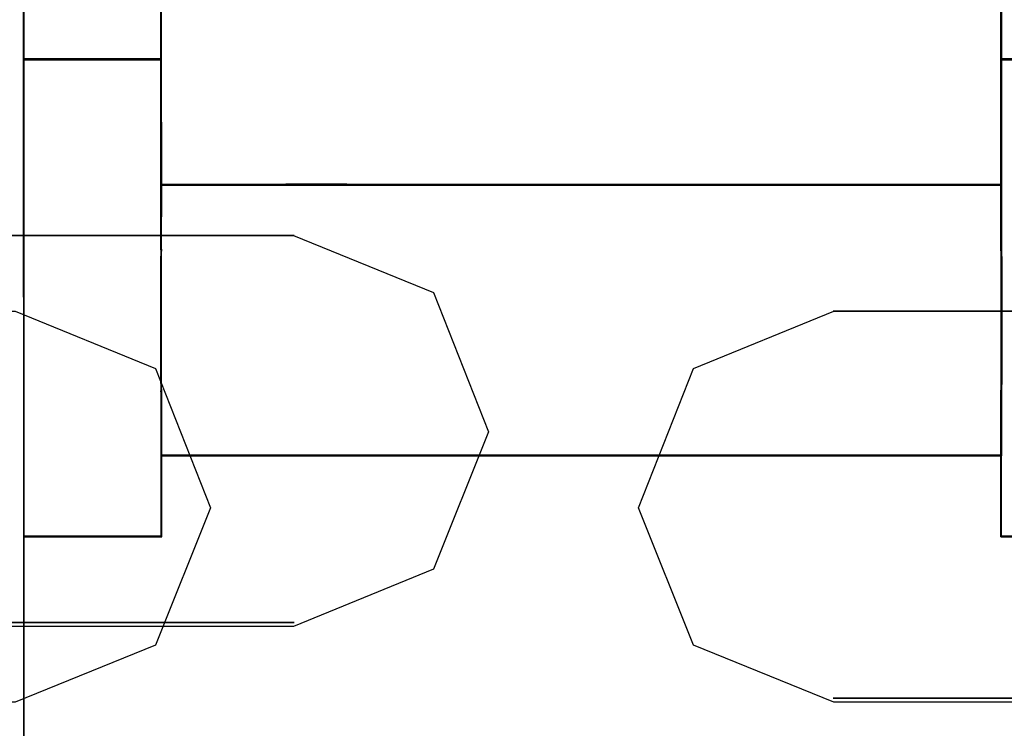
# Model space of a CAD drawing. Header units: millimetres. Extents: x 18084 to 52399, y 38174 to 56392.
# Tile 213 of 250: x 26215 to 26231, y 53665 to 53676. Entities that reach past the tile are written whole.
import ezdxf

# ---------------------------------------------------------------- set-up
doc = ezdxf.new("R2010")
doc.units = ezdxf.units.MM
doc.header["$LTSCALE"] = 100
doc.layers.add('30', color=7, linetype='Continuous')
doc.layers.add('45', color=7, linetype='Continuous')

msp = doc.modelspace()

# ---------------------------------------------------------------- linework, layer by layer
at = {"layer": '30', "color": 7}
for points in [[(26204.371, 53669.452), (26205.324, 53671.712), (26207.507, 53672.641), (26219.249, 53672.641), (26221.524, 53671.712), (26222.415, 53669.452), (26221.524, 53667.222), (26219.249, 53666.293), (26207.507, 53666.293), (26205.324, 53667.222), (26204.371, 53669.452)], [(26204.371, 53669.452), (26205.324, 53671.712), (26207.507, 53672.641), (26219.249, 53672.641), (26221.524, 53671.712), (26222.415, 53669.452), (26221.524, 53667.222), (26219.249, 53666.293), (26207.507, 53666.293), (26205.324, 53667.222), (26204.371, 53669.452)], [(26204.371, 53669.452), (26205.324, 53671.712), (26207.507, 53672.641), (26219.249, 53672.641), (26221.524, 53671.712), (26222.415, 53669.452), (26221.524, 53667.222), (26219.249, 53666.293), (26207.507, 53666.293), (26205.324, 53667.222), (26204.371, 53669.452)], [(26204.371, 53669.452), (26205.324, 53671.712), (26207.507, 53672.641), (26219.249, 53672.641), (26221.524, 53671.712), (26222.415, 53669.452), (26221.524, 53667.222), (26219.249, 53666.293), (26207.507, 53666.293), (26205.324, 53667.222), (26204.371, 53669.452)], [(26204.371, 53669.452), (26205.324, 53671.712), (26207.507, 53672.641), (26219.249, 53672.641), (26221.524, 53671.712), (26222.415, 53669.452), (26221.524, 53667.222), (26219.249, 53666.293), (26207.507, 53666.293), (26205.324, 53667.222), (26204.371, 53669.452)], [(26204.371, 53669.452), (26205.324, 53671.712), (26207.507, 53672.641), (26219.249, 53672.641), (26221.524, 53671.712), (26222.415, 53669.452), (26221.524, 53667.222), (26219.249, 53666.293), (26207.507, 53666.293), (26205.324, 53667.222), (26204.371, 53669.452)], [(26199.861, 53668.222), (26200.814, 53670.482), (26202.996, 53671.411), (26214.738, 53671.411), (26217.013, 53670.482), (26217.905, 53668.222), (26217.013, 53665.993), (26214.738, 53665.064), (26202.996, 53665.064), (26200.814, 53665.993), (26199.861, 53668.222)], [(26199.861, 53668.222), (26200.814, 53670.482), (26202.996, 53671.411), (26214.738, 53671.411), (26217.013, 53670.482), (26217.905, 53668.222), (26217.013, 53665.993), (26214.738, 53665.064), (26202.996, 53665.064), (26200.814, 53665.993), (26199.861, 53668.222)], [(26199.861, 53668.222), (26200.814, 53670.482), (26202.996, 53671.411), (26214.738, 53671.411), (26217.013, 53670.482), (26217.905, 53668.222), (26217.013, 53665.993), (26214.738, 53665.064), (26202.996, 53665.064), (26200.814, 53665.993), (26199.861, 53668.222)], [(26199.861, 53668.222), (26200.814, 53670.482), (26202.996, 53671.411), (26214.738, 53671.411), (26217.013, 53670.482), (26217.905, 53668.222), (26217.013, 53665.993), (26214.738, 53665.064), (26202.996, 53665.064), (26200.814, 53665.993), (26199.861, 53668.222)], [(26199.861, 53668.222), (26200.814, 53670.482), (26202.996, 53671.411), (26214.738, 53671.411), (26217.013, 53670.482), (26217.905, 53668.222), (26217.013, 53665.993), (26214.738, 53665.064), (26202.996, 53665.064), (26200.814, 53665.993), (26199.861, 53668.222)], [(26199.861, 53668.222), (26200.814, 53670.482), (26202.996, 53671.411), (26214.738, 53671.411), (26217.013, 53670.482), (26217.905, 53668.222), (26217.013, 53665.993), (26214.738, 53665.064), (26202.996, 53665.064), (26200.814, 53665.993), (26199.861, 53668.222)], [(26224.851, 53668.222), (26225.742, 53670.482), (26228.017, 53671.411), (26239.79, 53671.411), (26242.003, 53670.482), (26242.895, 53668.222), (26242.003, 53665.993), (26239.79, 53665.064), (26228.017, 53665.064), (26225.742, 53665.993), (26224.851, 53668.222)], [(26224.851, 53668.222), (26225.742, 53670.482), (26228.017, 53671.411), (26239.79, 53671.411), (26242.003, 53670.482), (26242.895, 53668.222), (26242.003, 53665.993), (26239.79, 53665.064), (26228.017, 53665.064), (26225.742, 53665.993), (26224.851, 53668.222)], [(26224.851, 53668.222), (26225.742, 53670.482), (26228.017, 53671.411), (26239.79, 53671.411), (26242.003, 53670.482), (26242.895, 53668.222), (26242.003, 53665.993), (26239.79, 53665.064), (26228.017, 53665.064), (26225.742, 53665.993), (26224.851, 53668.222)], [(26224.851, 53668.222), (26225.742, 53670.482), (26228.017, 53671.411), (26239.79, 53671.411), (26242.003, 53670.482), (26242.895, 53668.222), (26242.003, 53665.993), (26239.79, 53665.064), (26228.017, 53665.064), (26225.742, 53665.993), (26224.851, 53668.222)], [(26224.851, 53668.222), (26225.742, 53670.482), (26228.017, 53671.411), (26239.79, 53671.411), (26242.003, 53670.482), (26242.895, 53668.222), (26242.003, 53665.993), (26239.79, 53665.064), (26228.017, 53665.064), (26225.742, 53665.993), (26224.851, 53668.222)], [(26224.851, 53668.222), (26225.742, 53670.482), (26228.017, 53671.411), (26239.79, 53671.411), (26242.003, 53670.482), (26242.895, 53668.222), (26242.003, 53665.993), (26239.79, 53665.064), (26228.017, 53665.064), (26225.742, 53665.993), (26224.851, 53668.222)]]:
    msp.add_lwpolyline(points, close=True, dxfattribs=at)
at = {"layer": '30', "color": 59}
for points in [[(26204.371, 53669.452), (26205.324, 53671.712), (26207.507, 53672.641), (26219.249, 53672.641), (26221.524, 53671.712), (26222.415, 53669.452), (26221.524, 53667.222), (26219.249, 53666.293), (26207.507, 53666.293), (26205.324, 53667.222), (26204.371, 53669.452)], [(26204.371, 53669.452), (26205.324, 53671.712), (26207.507, 53672.641), (26219.249, 53672.641), (26221.524, 53671.712), (26222.415, 53669.452), (26221.524, 53667.222), (26219.249, 53666.293), (26207.507, 53666.293), (26205.324, 53667.222), (26204.371, 53669.452)], [(26199.861, 53668.222), (26200.814, 53670.482), (26202.996, 53671.411), (26214.738, 53671.411), (26217.013, 53670.482), (26217.905, 53668.222), (26217.013, 53665.993), (26214.738, 53665.064), (26202.996, 53665.064), (26200.814, 53665.993), (26199.861, 53668.222)], [(26199.861, 53668.222), (26200.814, 53670.482), (26202.996, 53671.411), (26214.738, 53671.411), (26217.013, 53670.482), (26217.905, 53668.222), (26217.013, 53665.993), (26214.738, 53665.064), (26202.996, 53665.064), (26200.814, 53665.993), (26199.861, 53668.222)], [(26224.851, 53668.222), (26225.742, 53670.482), (26228.017, 53671.411), (26239.79, 53671.411), (26242.003, 53670.482), (26242.895, 53668.222), (26242.003, 53665.993), (26239.79, 53665.064), (26228.017, 53665.064), (26225.742, 53665.993), (26224.851, 53668.222)], [(26224.851, 53668.222), (26225.742, 53670.482), (26228.017, 53671.411), (26239.79, 53671.411), (26242.003, 53670.482), (26242.895, 53668.222), (26242.003, 53665.993), (26239.79, 53665.064), (26228.017, 53665.064), (26225.742, 53665.993), (26224.851, 53668.222)]]:
    msp.add_lwpolyline(points, close=True, dxfattribs=at)
at = {"layer": '30', "color": 139}
for points in [[(26219.263, 53672.641), (26207.494, 53672.641), (26219.263, 53672.641)], [(26219.263, 53672.641), (26207.494, 53672.641), (26219.263, 53672.641)], [(26239.802, 53671.411), (26228.006, 53671.411), (26239.802, 53671.411)], [(26239.802, 53671.411), (26228.006, 53671.411), (26239.802, 53671.411)], [(26207.494, 53666.36), (26219.263, 53666.36), (26207.494, 53666.36)], [(26207.494, 53666.36), (26219.263, 53666.36), (26207.494, 53666.36)], [(26228.006, 53665.131), (26239.802, 53665.131), (26228.006, 53665.131)], [(26228.006, 53665.131), (26239.802, 53665.131), (26228.006, 53665.131)]]:
    msp.add_lwpolyline(points, close=True, dxfattribs=at)
at = {"layer": '45', "color": 59}
for p, q in [((26214.866, 53694.585), (26214.893, 53629.754)), ((26214.893, 53629.754), (26214.866, 53694.585)), ((26214.866, 53694.585), (26214.893, 53629.754)), ((26214.893, 53629.754), (26214.866, 53694.585)), ((26217.108, 53673.46), (26217.102, 53672.42)), ((26217.108, 53673.46), (26217.102, 53672.42)), ((26219.128, 53673.466), (26217.108, 53673.46)), ((26219.128, 53673.466), (26217.108, 53673.46)), ((26220.117, 53673.466), (26219.128, 53673.466)), ((26220.117, 53673.466), (26219.128, 53673.466)), ((26230.736, 53673.46), (26220.117, 53673.466)), ((26230.736, 53673.46), (26220.117, 53673.466)), ((26230.736, 53672.42), (26230.736, 53673.46)), ((26230.736, 53673.46), (26230.736, 53673.46)), ((26230.736, 53672.42), (26230.736, 53673.46)), ((26230.736, 53673.46), (26230.736, 53673.46)), ((26217.102, 53672.414), (26217.097, 53672.2)), ((26217.102, 53672.414), (26217.097, 53672.2)), ((26217.102, 53672.42), (26217.102, 53672.414)), ((26217.102, 53672.42), (26217.102, 53672.414)), ((26230.736, 53672.414), (26230.736, 53672.42)), ((26230.736, 53672.414), (26230.736, 53672.42)), ((26230.741, 53672.183), (26230.736, 53672.414)), ((26230.741, 53672.183), (26230.736, 53672.414)), ((26217.097, 53672.2), (26217.097, 53670.351)), ((26217.097, 53672.2), (26217.097, 53670.351)), ((26230.741, 53670.329), (26230.741, 53672.183)), ((26230.741, 53670.329), (26230.741, 53672.183)), ((26217.097, 53670.351), (26217.102, 53670.114)), ((26217.097, 53670.351), (26217.102, 53670.114)), ((26230.736, 53670.114), (26230.741, 53670.329)), ((26230.736, 53670.114), (26230.741, 53670.329)), ((26217.102, 53670.114), (26217.108, 53670.109)), ((26217.102, 53670.114), (26217.108, 53670.109)), ((26217.108, 53670.109), (26217.108, 53669.068)), ((26217.108, 53670.109), (26217.108, 53669.068)), ((26230.736, 53670.109), (26230.736, 53670.114)), ((26230.736, 53670.109), (26230.736, 53670.114)), ((26230.736, 53669.068), (26230.736, 53670.109)), ((26230.736, 53669.068), (26230.736, 53670.109)), ((26217.108, 53669.068), (26219.128, 53669.068)), ((26217.108, 53669.068), (26219.128, 53669.068)), ((26219.128, 53669.068), (26220.117, 53669.068)), ((26219.128, 53669.068), (26220.117, 53669.068)), ((26220.117, 53669.068), (26230.736, 53669.068)), ((26220.117, 53669.068), (26230.736, 53669.068))]:
    msp.add_line(p, q, dxfattribs=at)
at = {"layer": '45', "color": 7}
for p, q in [((26214.866, 53694.55), (26214.866, 53675.504)), ((26214.866, 53694.55), (26214.866, 53675.504)), ((26214.871, 53694.546), (26214.871, 53675.509)), ((26214.871, 53694.546), (26214.871, 53675.509)), ((26217.097, 53672.413), (26217.097, 53689.771)), ((26217.097, 53689.771), (26217.097, 53672.413)), ((26217.097, 53672.413), (26217.097, 53689.771)), ((26217.097, 53689.771), (26217.097, 53672.413)), ((26217.097, 53689.77), (26217.097, 53675.493)), ((26217.097, 53689.77), (26217.097, 53675.493)), ((26217.1, 53675.493), (26217.1, 53689.768)), ((26217.1, 53675.493), (26217.1, 53689.768)), ((26217.102, 53689.767), (26217.102, 53675.499)), ((26217.102, 53689.767), (26217.102, 53675.499)), ((26217.103, 53675.498), (26217.103, 53689.766)), ((26217.103, 53675.498), (26217.103, 53689.766)), ((26230.729, 53672.413), (26230.729, 53689.771)), ((26230.729, 53689.771), (26230.729, 53672.413)), ((26230.729, 53672.413), (26230.729, 53689.771)), ((26230.729, 53689.771), (26230.729, 53672.413)), ((26230.736, 53675.499), (26230.736, 53689.767)), ((26230.736, 53675.499), (26230.736, 53689.767)), ((26230.736, 53689.766), (26230.736, 53675.498)), ((26230.736, 53689.766), (26230.736, 53675.498)), ((26230.74, 53689.768), (26230.74, 53675.493)), ((26230.74, 53689.768), (26230.74, 53675.493)), ((26230.741, 53675.493), (26230.741, 53689.77)), ((26230.741, 53675.493), (26230.741, 53689.77)), ((26217.109, 53675.505), (26214.866, 53675.505)), ((26214.866, 53675.505), (26217.109, 53675.505)), ((26214.866, 53675.505), (26214.872, 53667.759)), ((26217.109, 53675.505), (26214.866, 53675.505)), ((26214.866, 53675.505), (26214.866, 53675.505)), ((26217.109, 53675.505), (26214.866, 53675.505)), ((26214.866, 53675.505), (26217.109, 53675.505)), ((26214.866, 53675.505), (26214.872, 53667.759)), ((26217.109, 53675.505), (26214.866, 53675.505)), ((26214.866, 53675.505), (26214.866, 53675.505)), ((26214.866, 53675.504), (26214.866, 53675.493)), ((26214.866, 53675.504), (26214.866, 53675.493)), ((26214.866, 53675.493), (26217.1, 53675.493)), ((26214.866, 53675.493), (26217.1, 53675.493)), ((26214.871, 53675.509), (26214.871, 53675.498)), ((26214.871, 53675.509), (26214.871, 53675.498)), ((26214.871, 53675.5), (26214.876, 53667.764)), ((26217.104, 53675.5), (26214.871, 53675.5)), ((26214.871, 53675.5), (26214.871, 53675.5)), ((26214.871, 53675.5), (26214.876, 53667.764)), ((26217.104, 53675.5), (26214.871, 53675.5)), ((26214.871, 53675.5), (26214.871, 53675.5)), ((26214.871, 53675.498), (26217.103, 53675.498)), ((26214.871, 53675.498), (26217.103, 53675.498)), ((26217.097, 53675.493), (26217.102, 53673.451)), ((26217.097, 53675.493), (26217.102, 53673.451)), ((26217.102, 53675.499), (26217.107, 53673.458)), ((26217.102, 53675.499), (26217.107, 53673.458)), ((26217.109, 53673.459), (26217.104, 53675.5)), ((26217.109, 53673.459), (26217.104, 53675.5)), ((26217.109, 53675.505), (26217.109, 53675.505)), ((26217.114, 53673.461), (26217.109, 53675.505)), ((26217.109, 53675.505), (26217.109, 53675.505)), ((26217.114, 53673.461), (26217.109, 53675.505)), ((26232.875, 53675.505), (26230.729, 53675.505)), ((26230.729, 53675.505), (26232.875, 53675.505)), ((26232.875, 53675.505), (26230.729, 53675.505)), ((26230.729, 53675.505), (26230.729, 53673.461)), ((26232.875, 53675.505), (26230.729, 53675.505)), ((26230.729, 53675.505), (26232.875, 53675.505)), ((26232.875, 53675.505), (26230.729, 53675.505)), ((26230.729, 53675.505), (26230.729, 53673.461)), ((26232.87, 53675.5), (26230.734, 53675.5)), ((26230.734, 53675.5), (26230.734, 53673.459)), ((26232.87, 53675.5), (26230.734, 53675.5)), ((26230.734, 53675.5), (26230.734, 53673.459)), ((26230.736, 53673.458), (26230.736, 53675.499)), ((26230.736, 53673.458), (26230.736, 53675.499)), ((26230.736, 53675.498), (26232.87, 53675.498)), ((26230.736, 53675.498), (26232.87, 53675.498)), ((26230.74, 53675.493), (26232.875, 53675.493)), ((26230.74, 53675.493), (26232.875, 53675.493)), ((26230.741, 53673.451), (26230.741, 53675.493)), ((26230.741, 53673.451), (26230.741, 53675.493)), ((26217.103, 53673.465), (26217.097, 53672.423)), ((26217.103, 53673.465), (26217.097, 53672.423)), ((26217.102, 53673.466), (26230.741, 53673.466)), ((26230.741, 53673.466), (26217.102, 53673.466)), ((26217.102, 53673.466), (26217.102, 53673.466)), ((26217.102, 53673.466), (26230.741, 53673.466)), ((26230.741, 53673.466), (26217.102, 53673.466)), ((26217.102, 53673.466), (26217.102, 53673.466)), ((26217.102, 53673.451), (26219.125, 53673.456)), ((26217.102, 53673.451), (26219.125, 53673.456)), ((26219.125, 53673.471), (26217.103, 53673.465)), ((26219.125, 53673.471), (26217.103, 53673.465)), ((26217.104, 53672.419), (26217.109, 53673.459)), ((26217.104, 53672.419), (26217.109, 53673.459)), ((26217.107, 53673.458), (26219.128, 53673.464)), ((26217.107, 53673.458), (26219.128, 53673.464)), ((26217.109, 53672.42), (26217.114, 53673.461)), ((26217.109, 53672.42), (26217.114, 53673.461)), ((26219.122, 53673.471), (26219.122, 53673.451)), ((26219.122, 53673.451), (26219.122, 53673.471)), ((26219.122, 53673.471), (26219.122, 53673.471)), ((26219.122, 53673.471), (26219.122, 53673.471)), ((26219.122, 53673.471), (26219.122, 53673.471)), ((26219.122, 53673.471), (26219.122, 53673.451)), ((26219.122, 53673.451), (26219.122, 53673.471)), ((26219.122, 53673.471), (26219.122, 53673.471)), ((26219.122, 53673.471), (26219.122, 53673.471)), ((26219.122, 53673.471), (26219.122, 53673.471)), ((26220.114, 53673.471), (26219.125, 53673.471)), ((26220.114, 53673.471), (26219.125, 53673.471)), ((26219.125, 53673.456), (26220.114, 53673.456)), ((26219.125, 53673.456), (26220.114, 53673.456)), ((26219.128, 53673.464), (26220.117, 53673.464)), ((26219.128, 53673.464), (26220.117, 53673.464)), ((26220.111, 53673.471), (26220.111, 53673.451)), ((26220.111, 53673.451), (26220.111, 53673.471)), ((26220.111, 53673.471), (26220.111, 53673.471)), ((26220.111, 53673.471), (26220.111, 53673.471)), ((26220.111, 53673.471), (26220.111, 53673.471)), ((26220.111, 53673.471), (26220.111, 53673.451)), ((26220.111, 53673.451), (26220.111, 53673.471)), ((26220.111, 53673.471), (26220.111, 53673.471)), ((26220.111, 53673.471), (26220.111, 53673.471)), ((26220.111, 53673.471), (26220.111, 53673.471)), ((26230.741, 53673.465), (26220.114, 53673.471)), ((26230.741, 53673.465), (26220.114, 53673.471)), ((26220.114, 53673.456), (26230.741, 53673.451)), ((26220.114, 53673.456), (26230.741, 53673.451)), ((26220.117, 53673.464), (26230.736, 53673.458)), ((26220.117, 53673.464), (26230.736, 53673.458)), ((26230.729, 53673.461), (26230.729, 53672.42)), ((26230.729, 53673.461), (26230.729, 53673.461)), ((26230.729, 53673.461), (26230.729, 53672.42)), ((26230.729, 53673.461), (26230.729, 53673.461)), ((26230.734, 53673.459), (26230.734, 53672.419)), ((26230.734, 53673.459), (26230.734, 53673.459)), ((26230.734, 53673.459), (26230.734, 53672.419)), ((26230.734, 53673.459), (26230.734, 53673.459)), ((26230.741, 53672.423), (26230.741, 53673.465)), ((26230.741, 53673.465), (26230.741, 53673.465)), ((26230.741, 53672.423), (26230.741, 53673.465)), ((26230.741, 53673.465), (26230.741, 53673.465)), ((26217.109, 53672.418), (26217.092, 53672.203)), ((26217.109, 53672.418), (26217.092, 53672.203)), ((26217.097, 53672.417), (26217.092, 53672.202)), ((26217.097, 53672.417), (26217.092, 53672.202)), ((26217.097, 53672.406), (26217.097, 53672.426)), ((26217.097, 53672.426), (26217.097, 53672.406)), ((26217.097, 53672.406), (26217.097, 53672.426)), ((26217.097, 53672.426), (26217.097, 53672.406)), ((26217.097, 53672.423), (26217.097, 53672.417)), ((26217.097, 53672.423), (26217.097, 53672.417)), ((26217.097, 53672.413), (26217.097, 53672.413)), ((26217.097, 53672.413), (26217.097, 53672.413)), ((26217.097, 53672.406), (26217.097, 53672.406)), ((26217.097, 53672.406), (26217.097, 53672.406)), ((26217.099, 53672.199), (26217.104, 53672.414)), ((26217.099, 53672.199), (26217.104, 53672.414)), ((26217.103, 53672.2), (26217.109, 53672.415)), ((26217.103, 53672.2), (26217.109, 53672.415)), ((26217.104, 53672.414), (26217.104, 53672.419)), ((26217.104, 53672.414), (26217.104, 53672.419)), ((26217.109, 53672.415), (26217.109, 53672.42)), ((26217.109, 53672.415), (26217.109, 53672.42)), ((26217.109, 53670.108), (26217.109, 53672.418)), ((26217.109, 53672.418), (26217.109, 53672.418)), ((26217.109, 53670.108), (26217.109, 53672.418)), ((26217.109, 53672.418), (26217.109, 53672.418)), ((26230.729, 53672.426), (26230.729, 53672.406)), ((26230.729, 53672.406), (26230.729, 53672.426)), ((26230.729, 53672.426), (26230.729, 53672.426)), ((26230.729, 53672.426), (26230.729, 53672.406)), ((26230.729, 53672.406), (26230.729, 53672.426)), ((26230.729, 53672.426), (26230.729, 53672.426)), ((26230.729, 53672.42), (26230.729, 53672.415)), ((26230.729, 53672.42), (26230.729, 53672.415)), ((26230.746, 53672.186), (26230.729, 53672.418)), ((26230.729, 53672.418), (26230.729, 53670.108)), ((26230.746, 53672.186), (26230.729, 53672.418)), ((26230.729, 53672.418), (26230.729, 53670.108)), ((26230.729, 53672.415), (26230.734, 53672.183)), ((26230.729, 53672.415), (26230.734, 53672.183)), ((26230.729, 53672.413), (26230.729, 53672.413)), ((26230.729, 53672.413), (26230.729, 53672.413)), ((26230.734, 53672.419), (26230.734, 53672.414)), ((26230.734, 53672.419), (26230.734, 53672.414)), ((26230.734, 53672.414), (26230.739, 53672.183)), ((26230.734, 53672.414), (26230.739, 53672.183)), ((26230.741, 53672.417), (26230.741, 53672.423)), ((26230.741, 53672.417), (26230.741, 53672.423)), ((26230.746, 53672.185), (26230.741, 53672.417)), ((26230.746, 53672.185), (26230.741, 53672.417)), ((26217.092, 53672.203), (26217.092, 53670.346)), ((26217.092, 53672.203), (26217.092, 53670.346)), ((26217.092, 53672.202), (26217.092, 53670.349)), ((26217.092, 53672.202), (26217.092, 53670.349)), ((26217.099, 53670.35), (26217.099, 53672.199)), ((26217.099, 53670.35), (26217.099, 53672.199)), ((26217.103, 53670.349), (26217.103, 53672.2)), ((26217.103, 53670.349), (26217.103, 53672.2)), ((26230.734, 53672.183), (26230.734, 53670.327)), ((26230.734, 53672.183), (26230.734, 53670.327)), ((26230.739, 53672.183), (26230.739, 53670.328)), ((26230.739, 53672.183), (26230.739, 53670.328)), ((26230.746, 53670.324), (26230.746, 53672.186)), ((26230.746, 53670.324), (26230.746, 53672.186)), ((26230.746, 53670.327), (26230.746, 53672.185)), ((26230.746, 53670.327), (26230.746, 53672.185)), ((26217.092, 53670.349), (26217.097, 53670.111)), ((26217.092, 53670.349), (26217.097, 53670.111)), ((26217.092, 53670.346), (26217.109, 53670.108)), ((26217.092, 53670.346), (26217.109, 53670.108)), ((26217.104, 53670.114), (26217.099, 53670.35)), ((26217.104, 53670.114), (26217.099, 53670.35)), ((26217.109, 53670.112), (26217.103, 53670.349)), ((26217.109, 53670.112), (26217.103, 53670.349)), ((26230.734, 53670.327), (26230.729, 53670.112)), ((26230.734, 53670.327), (26230.729, 53670.112)), ((26230.729, 53670.108), (26230.746, 53670.324)), ((26230.729, 53670.108), (26230.746, 53670.324)), ((26230.739, 53670.328), (26230.734, 53670.114)), ((26230.739, 53670.328), (26230.734, 53670.114)), ((26230.741, 53670.111), (26230.746, 53670.327)), ((26230.741, 53670.111), (26230.746, 53670.327)), ((26217.097, 53670.121), (26217.097, 53670.103)), ((26217.097, 53670.103), (26217.097, 53670.121)), ((26217.097, 53670.121), (26217.097, 53670.121)), ((26217.097, 53670.121), (26217.097, 53670.103)), ((26217.097, 53670.103), (26217.097, 53670.121)), ((26217.097, 53670.121), (26217.097, 53670.121)), ((26217.097, 53670.111), (26217.103, 53670.106)), ((26217.097, 53670.111), (26217.103, 53670.106)), ((26217.102, 53667.748), (26217.102, 53670.116)), ((26217.102, 53670.116), (26217.102, 53667.748)), ((26217.102, 53667.748), (26217.102, 53670.116)), ((26217.102, 53670.116), (26217.102, 53667.748)), ((26217.103, 53670.106), (26217.103, 53669.063)), ((26217.103, 53670.106), (26217.103, 53669.063)), ((26217.109, 53670.108), (26217.104, 53670.114)), ((26217.109, 53670.108), (26217.104, 53670.114)), ((26217.114, 53670.106), (26217.109, 53670.112)), ((26217.114, 53670.106), (26217.109, 53670.112)), ((26217.109, 53669.068), (26217.109, 53670.108)), ((26217.109, 53669.068), (26217.109, 53670.108)), ((26217.114, 53669.065), (26217.114, 53670.106)), ((26217.114, 53669.065), (26217.114, 53670.106)), ((26230.729, 53670.103), (26230.729, 53670.121)), ((26230.729, 53670.121), (26230.729, 53670.103)), ((26230.729, 53670.103), (26230.729, 53670.121)), ((26230.729, 53670.121), (26230.729, 53670.103)), ((26230.729, 53667.748), (26230.729, 53670.116)), ((26230.729, 53670.116), (26230.729, 53667.748)), ((26230.729, 53667.748), (26230.729, 53670.116)), ((26230.729, 53670.116), (26230.729, 53667.748)), ((26230.729, 53670.112), (26230.729, 53670.106)), ((26230.729, 53670.112), (26230.729, 53670.106)), ((26230.729, 53670.108), (26230.729, 53670.108)), ((26230.729, 53670.108), (26230.729, 53670.108)), ((26230.729, 53670.106), (26230.729, 53669.065)), ((26230.729, 53670.106), (26230.729, 53669.065)), ((26230.729, 53670.103), (26230.729, 53670.103)), ((26230.729, 53670.103), (26230.729, 53670.103)), ((26230.734, 53670.114), (26230.734, 53670.108)), ((26230.734, 53670.114), (26230.734, 53670.108)), ((26230.734, 53670.108), (26230.734, 53669.068)), ((26230.734, 53670.108), (26230.734, 53669.068)), ((26230.741, 53670.106), (26230.741, 53670.111)), ((26230.741, 53670.106), (26230.741, 53670.111)), ((26230.741, 53669.063), (26230.741, 53670.106)), ((26230.741, 53669.063), (26230.741, 53670.106)), ((26217.102, 53669.076), (26230.741, 53669.076)), ((26230.741, 53669.076), (26217.102, 53669.076)), ((26217.102, 53669.076), (26217.102, 53669.076)), ((26217.102, 53669.076), (26230.741, 53669.076)), ((26230.741, 53669.076), (26217.102, 53669.076)), ((26217.102, 53669.076), (26217.102, 53669.076)), ((26217.103, 53669.063), (26219.125, 53669.063)), ((26217.103, 53669.063), (26219.125, 53669.063)), ((26217.109, 53667.753), (26217.109, 53669.068)), ((26217.109, 53667.753), (26217.109, 53669.068)), ((26217.114, 53667.748), (26217.114, 53669.065)), ((26217.114, 53667.748), (26217.114, 53669.065)), ((26219.122, 53669.076), (26219.122, 53669.076)), ((26219.122, 53669.076), (26219.122, 53669.076)), ((26219.122, 53669.076), (26219.122, 53669.076)), ((26219.122, 53669.076), (26219.122, 53669.076)), ((26219.122, 53669.076), (26219.122, 53669.076)), ((26219.122, 53669.076), (26219.122, 53669.076)), ((26219.122, 53669.076), (26219.122, 53669.076)), ((26219.122, 53669.076), (26219.122, 53669.076)), ((26219.122, 53669.076), (26219.122, 53669.076)), ((26219.122, 53669.076), (26219.122, 53669.076)), ((26219.125, 53669.063), (26220.114, 53669.063)), ((26219.125, 53669.063), (26220.114, 53669.063)), ((26220.111, 53669.076), (26220.111, 53669.076)), ((26220.111, 53669.076), (26220.111, 53669.076)), ((26220.111, 53669.076), (26220.111, 53669.076)), ((26220.111, 53669.076), (26220.111, 53669.076)), ((26220.111, 53669.076), (26220.111, 53669.076)), ((26220.111, 53669.076), (26220.111, 53669.076)), ((26220.111, 53669.076), (26220.111, 53669.076)), ((26220.111, 53669.076), (26220.111, 53669.076)), ((26220.111, 53669.076), (26220.111, 53669.076)), ((26220.111, 53669.076), (26220.111, 53669.076)), ((26220.114, 53669.063), (26230.741, 53669.063)), ((26220.114, 53669.063), (26230.741, 53669.063)), ((26230.729, 53669.065), (26230.729, 53667.748)), ((26230.729, 53669.065), (26230.729, 53667.748)), ((26230.734, 53669.068), (26230.734, 53667.753)), ((26230.734, 53669.068), (26230.734, 53667.753)), ((26214.876, 53667.764), (26214.876, 53667.753)), ((26214.876, 53667.764), (26214.876, 53667.753)), ((26217.114, 53667.761), (26214.871, 53667.761)), ((26214.871, 53667.761), (26217.114, 53667.761)), ((26217.114, 53667.761), (26214.871, 53667.761)), ((26214.871, 53667.761), (26217.114, 53667.761)), ((26214.872, 53667.759), (26214.872, 53667.748)), ((26214.872, 53667.759), (26214.872, 53667.748)), ((26214.872, 53667.748), (26217.114, 53667.748)), ((26214.872, 53667.748), (26217.114, 53667.748)), ((26214.876, 53667.753), (26217.109, 53667.753)), ((26214.876, 53667.753), (26217.109, 53667.753)), ((26217.102, 53667.748), (26217.102, 53667.748)), ((26217.102, 53667.748), (26217.102, 53667.748)), ((26217.114, 53667.761), (26217.114, 53667.761)), ((26217.114, 53667.761), (26217.114, 53667.761)), ((26232.875, 53667.761), (26230.729, 53667.761)), ((26230.729, 53667.761), (26232.875, 53667.761)), ((26232.875, 53667.761), (26230.729, 53667.761)), ((26230.729, 53667.761), (26232.875, 53667.761)), ((26230.729, 53667.748), (26230.729, 53667.748)), ((26230.729, 53667.748), (26232.875, 53667.748)), ((26230.729, 53667.748), (26230.729, 53667.748)), ((26230.729, 53667.748), (26232.875, 53667.748)), ((26230.734, 53667.753), (26232.87, 53667.753)), ((26230.734, 53667.753), (26232.87, 53667.753))]:
    msp.add_line(p, q, dxfattribs=at)

doc.saveas('drawing.dxf')
